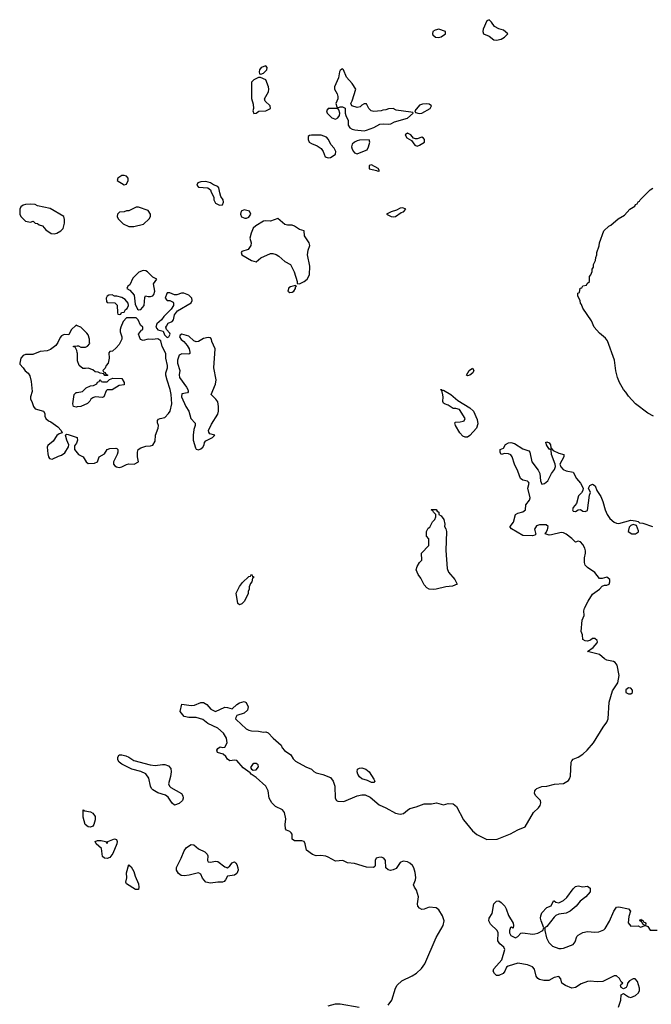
# Model space of a CAD drawing. Header units: inches. Extents: x 2106670 to 2322961, y 36024 to 224899.
# Tile 171 of 256: x 2289521 to 2294780, y 112054 to 120248. Entities that reach past the tile are written whole.
import ezdxf

# ---------------------------------------------------------------- set-up
doc = ezdxf.new("R2010")
doc.units = ezdxf.units.IN
doc.header["$MEASUREMENT"] = 0
for name, color, linetype in [('C2181', 7, 'Continuous'), ('C2191', 7, 'Continuous'), ('C2192', 7, 'Continuous')]:
    doc.layers.add(name, color=color, linetype=linetype)

msp = doc.modelspace()

# ---------------------------------------------------------------- linework, layer by layer
at = {"layer": 'C2181', "color": 5, "elevation": 60}
msp.add_lwpolyline([(2289610, 118713.2), (2289570, 118709.2), (2289550, 118704), (2289531.3, 118690), (2289521, 118670), (2289522.8, 118630), (2289531.3, 118610), (2289570, 118571.3), (2289610, 118562), (2289631.6, 118571.6), (2289650, 118554), (2289670, 118552), (2289682, 118542), (2289710, 118531.3), (2289739.8, 118499.8), (2289782, 118470), (2289810, 118466), (2289830, 118470.8), (2289862, 118490), (2289882, 118510), (2289894.6, 118554.6), (2289894.6, 118585.4), (2289888, 118610), (2289775.5, 118675.5), (2289670, 118699), (2289649, 118709)], close=True, dxfattribs=at)
for points in [[(2290000, 117701.5), (2289990, 117706), (2289950, 117666), (2289930, 117626), (2289890, 117628), (2289870, 117618), (2289856.9, 117603.1), (2289838.5, 117561.5), (2289822.5, 117537.5), (2289776.7, 117503.3), (2289750, 117492), (2289690, 117486.6), (2289630, 117460.9), (2289570, 117460.7), (2289550, 117454), (2289530.5, 117430), (2289520.7, 117390), (2289522, 117382), (2289550.8, 117350), (2289565.2, 117325.2), (2289590, 117306.8), (2289604.1, 117284.1), (2289616.4, 117236.4), (2289625.3, 117154.7), (2289610.5, 117110), (2289610.6, 117090), (2289622.8, 117070), (2289636, 117030), (2289650.9, 117010.9), (2289718, 116990), (2289731.3, 116970), (2289731, 116950), (2289738, 116930), (2289761, 116910), (2289781.1, 116901.1), (2289838.7, 116858.7), (2289866, 116830), (2289874, 116810), (2289850, 116801.2), (2289830, 116786.6), (2289798.3, 116741.7), (2289754.2, 116705.8), (2289748.4, 116690), (2289754.6, 116634.6), (2289760.7, 116610), (2289770, 116596), (2289790, 116590.8), (2289843.3, 116616.7), (2289870, 116624.9), (2289895.6, 116644.4), (2289926.8, 116693.2), (2289929.4, 116710), (2289912, 116750), (2289902, 116790), (2289910, 116798), (2289923.2, 116796.8), (2289998.8, 116770), (2290000, 116764.3)], [(2290000, 117479.4), (2289996.4, 117496.4), (2289982, 117522), (2289970, 117526), (2289968.4, 117531.6), (2290000, 117533.4)], [(2290000, 117025.3), (2289990, 117024), (2289968.7, 117030), (2289964, 117050), (2289975.3, 117130), (2289990, 117144.7), (2290000, 117146.6)], [(2290000, 116740.7), (2289994.9, 116725.1), (2289977.3, 116702.7), (2289976.3, 116670), (2290000, 116642.3)]]:
    msp.add_lwpolyline(points, dxfattribs=at)
at = {"layer": 'C2191', "color": 5}
for points, elevation in [([(2291570, 119864), (2291532, 119850), (2291518, 119830), (2291514, 119814), (2291518, 119798), (2291530, 119794), (2291550, 119802), (2291579, 119830), (2291581.2, 119850)], 60), ([(2292210, 119838), (2292203.6, 119836.4), (2292190, 119826), (2292184.7, 119815.3), (2292176.8, 119763.2), (2292142.8, 119690), (2292141, 119670), (2292164.7, 119630), (2292171.3, 119610), (2292171.2, 119588.9), (2292154, 119550), (2292162, 119522), (2292170, 119514), (2292190, 119522), (2292210, 119522), (2292232, 119512), (2292230.7, 119469.3), (2292235.5, 119450), (2292256.3, 119410), (2292256.4, 119370), (2292268.6, 119348.6), (2292290, 119336.1), (2292311.9, 119331.9), (2292390, 119324.1), (2292410, 119328.1), (2292469.4, 119350), (2292521, 119379), (2292550, 119382.3), (2292590, 119377.8), (2292610, 119382), (2292642.6, 119397.4), (2292750, 119428.8), (2292798, 119470), (2292795.3, 119475.3), (2292778.6, 119478.6), (2292656.4, 119496.4), (2292630, 119508), (2292592.7, 119507.3), (2292570, 119498), (2292543.6, 119496.4), (2292530.9, 119489.1), (2292470, 119484), (2292448, 119490), (2292428.8, 119508.9), (2292407.3, 119547.3), (2292390, 119548), (2292370, 119538), (2292356, 119524), (2292330, 119518), (2292286, 119530), (2292278, 119550), (2292290, 119574), (2292319, 119670), (2292290, 119718), (2292242, 119770), (2292218, 119830)], 60), ([(2291510, 119768), (2291470, 119748), (2291451.6, 119728.4), (2291451, 119591), (2291465.4, 119545.4), (2291466.8, 119510), (2291462.8, 119490), (2291470, 119468.7), (2291490, 119471), (2291513.3, 119486.7), (2291570, 119488.8), (2291609, 119510), (2291605.2, 119530), (2291564, 119570), (2291559, 119590), (2291592.5, 119647.5), (2291596, 119670), (2291592.7, 119690), (2291570, 119748), (2291527.3, 119767.3)], 60), ([(2292910, 119548), (2292873.7, 119546.3), (2292850, 119536.2), (2292810.8, 119490), (2292816.9, 119476.9), (2292848, 119468.1), (2292870, 119469.2), (2292938.7, 119510), (2292949.5, 119530), (2292930, 119544.2)], 60), ([(2292090, 119509), (2292074.8, 119490), (2292080.7, 119470), (2292119.1, 119430), (2292150, 119421.3), (2292169.6, 119430.4), (2292184.5, 119450), (2292186, 119470), (2292178, 119498), (2292168.7, 119508.7)], 60), ([(2292750, 119304), (2292731.3, 119290), (2292744.1, 119264.1), (2292782, 119242), (2292810, 119202.8), (2292830, 119194.8), (2292850, 119203), (2292891.6, 119230), (2292891.8, 119250), (2292882.5, 119262.5), (2292870, 119269.4), (2292830, 119256.2), (2292816, 119256), (2292800.9, 119260.9), (2292777.2, 119290)], 60), ([(2292030, 119288.4), (2291950, 119288.4), (2291934.6, 119285.4), (2291923.6, 119276.4), (2291921.7, 119250), (2291930.4, 119230), (2291950, 119216.9), (2291998.6, 119198.6), (2292030, 119174.9), (2292046.7, 119150), (2292065.8, 119105.8), (2292090, 119099.1), (2292110, 119102), (2292140.7, 119119.3), (2292149.3, 119130), (2292152, 119150), (2292139.3, 119179.3), (2292112.7, 119210), (2292092.3, 119250), (2292075.6, 119270)], 60), ([(2292430, 119248), (2292350, 119246), (2292330, 119241.3), (2292307.7, 119230), (2292290, 119212.3), (2292283.8, 119190), (2292288.7, 119170), (2292301.6, 119150), (2292310, 119140.5), (2292330, 119130.6), (2292350, 119140.7), (2292414.7, 119165.3), (2292426.6, 119190), (2292437.2, 119230)], 60), ([(2292450, 119039), (2292430, 119035.3), (2292430, 119007.3), (2292494, 118994), (2292494, 118990), (2292510, 118986.8), (2292518, 118990), (2292506, 119010)], 60), ([(2290392.1, 118952.1), (2290370, 118951.1), (2290338.8, 118930), (2290331.3, 118910), (2290390, 118874), (2290410, 118878.8), (2290425.1, 118910), (2290423.6, 118930), (2290410, 118947)], 60), ([(2291070, 118902.4), (2291030, 118898.9), (2291005.5, 118890), (2290996.3, 118870), (2291010, 118854), (2291087.5, 118847.5), (2291110, 118831.3), (2291114, 118814), (2291138, 118770), (2291138, 118750), (2291150, 118722), (2291185.4, 118705.4), (2291210, 118706), (2291219, 118730), (2291216, 118750), (2291197, 118777), (2291186.8, 118806.8), (2291179.6, 118850), (2291170, 118860.7), (2291134.7, 118874.7), (2291110, 118891.6)], 60), ([(2290510, 118688.7), (2290490, 118688.7), (2290430, 118658), (2290410, 118658), (2290390, 118648), (2290352.7, 118647.3), (2290334, 118630), (2290332, 118610), (2290342, 118590), (2290382, 118550), (2290430, 118526.8), (2290470, 118526), (2290552.9, 118547.1), (2290598, 118590), (2290608.7, 118610), (2290608.7, 118630), (2290590, 118659)], 60), ([(2291390, 118665.6), (2291366.2, 118653.8), (2291359.1, 118630), (2291368.6, 118608.5), (2291395.3, 118595.3), (2291410, 118595.6), (2291430, 118603.6), (2291445.7, 118630), (2291434.4, 118654.4)], 60), ([(2292710, 118682), (2292690, 118679), (2292658, 118662), (2292614, 118650), (2292574, 118630), (2292614, 118610), (2292630, 118607.3), (2292650, 118611.3), (2292697.2, 118642.8), (2292718, 118650), (2292735.3, 118670)], 60), ([(2291670, 118592.6), (2291610, 118571.1), (2291570, 118575.1), (2291550, 118572), (2291487, 118533), (2291465.5, 118514.5), (2291447.6, 118472.4), (2291438.4, 118430), (2291447.3, 118390), (2291446.8, 118370), (2291423.5, 118336.5), (2291370, 118318), (2291364.7, 118310), (2291371.3, 118290), (2291450, 118242.8), (2291490, 118232), (2291530, 118266), (2291610, 118302.8), (2291630, 118302.8), (2291655.2, 118295.2), (2291679.9, 118279.9), (2291730, 118234.8), (2291774.8, 118210), (2291806, 118150), (2291832, 118068), (2291832, 118052), (2291850, 118051), (2291890, 118068.8), (2291915.1, 118090), (2291934, 118126), (2291937.6, 118197.6), (2291917.6, 118290), (2291922.7, 118330), (2291936.8, 118370), (2291932.2, 118390), (2291892.4, 118450), (2291888.7, 118490), (2291850, 118501.6), (2291810, 118531.1), (2291790, 118539.2), (2291750, 118538.5), (2291730, 118543.1)], 60), ([(2290550, 118159.6), (2290512.4, 118147.6), (2290462.8, 118097.2), (2290438, 118042), (2290422, 118030), (2290414, 118010), (2290436.9, 117996.9), (2290474.4, 117954.4), (2290482, 117882), (2290500.4, 117840.4), (2290510, 117834), (2290530, 117837.6), (2290556.3, 117870), (2290563.2, 117936.8), (2290569.1, 117950.9), (2290590, 117944.7), (2290610, 117944.7), (2290629.2, 117950.8), (2290638, 117962), (2290646, 117990), (2290635.3, 118050), (2290664, 118090), (2290630, 118105.2), (2290583.7, 118150), (2290570, 118157.4)], 60), ([(2291815.3, 118035.3), (2291774.6, 118025.4), (2291762.6, 118017.4), (2291752.7, 117990), (2291770, 117978), (2291790, 117980.7), (2291804.7, 117990), (2291817.6, 118010), (2291816.4, 118023.6), (2291826, 118030)], 60), ([(2290290, 117958), (2290263.6, 117956.4), (2290250, 117946), (2290242, 117930), (2290243.6, 117903.6), (2290250, 117894), (2290312.7, 117892.7), (2290331.6, 117871.6), (2290334, 117810), (2290338, 117798), (2290350, 117794), (2290362, 117798), (2290367.3, 117812.7), (2290390, 117814), (2290403.1, 117836.9), (2290414.6, 117845.4), (2290428, 117870), (2290424, 117890), (2290398.6, 117918.6), (2290370, 117935.3), (2290330, 117946), (2290310, 117946)], 60), ([(2290770, 117975.3), (2290750, 117975.3), (2290744.7, 117970), (2290732, 117930), (2290750, 117912), (2290771.6, 117911.6), (2290798, 117898), (2290802, 117890), (2290801, 117870), (2290782, 117838), (2290720.7, 117779.3), (2290700.7, 117750), (2290663.2, 117716.8), (2290654.9, 117690), (2290670, 117667.7), (2290714.8, 117654.8), (2290725.5, 117625.5), (2290750, 117603.8), (2290764, 117610), (2290772.6, 117630), (2290770, 117639), (2290742, 117670), (2290738, 117690), (2290742, 117698), (2290758.4, 117721.6), (2290790, 117737.3), (2290800.9, 117750), (2290809.1, 117790.9), (2290835.1, 117824.9), (2290949.5, 117890.5), (2290955.6, 117910), (2290953, 117930), (2290930, 117956.3), (2290888, 117972), (2290868, 117972), (2290830, 117958), (2290810, 117958)], 60), ([(2290870, 117632.2), (2290857.3, 117622.7), (2290850.4, 117610), (2290865.4, 117585.4), (2290888.7, 117568.7), (2290915.6, 117535.6), (2290930.7, 117510), (2290938.8, 117481.2), (2290938, 117470), (2290930, 117465.2), (2290870, 117467.6), (2290850, 117456.2), (2290834.4, 117414.4), (2290835.3, 117390), (2290854.4, 117330), (2290847.9, 117292.1), (2290850.4, 117270), (2290910.2, 117190.2), (2290921.6, 117170), (2290923.5, 117156.5), (2290924, 117150), (2290917, 117143), (2290870, 117133.6), (2290869.1, 117110), (2290903.1, 117030), (2290930.4, 116990), (2290946.4, 116930), (2290981, 116890), (2290982.8, 116870), (2290970, 116838), (2290964.2, 116790), (2290966.2, 116750), (2290983.9, 116683.9), (2290990, 116675.3), (2291010, 116669), (2291030, 116675.8), (2291045.6, 116690), (2291056, 116710), (2291059, 116730), (2291070, 116744.7), (2291126, 116770), (2291146, 116790), (2291103.1, 116803.1), (2291095.3, 116815.3), (2291094, 116830), (2291118, 116882), (2291170, 116966), (2291176.2, 116990), (2291177.6, 117030), (2291170, 117068), (2291155.3, 117090), (2291115.3, 117130), (2291150, 117216), (2291156.9, 117250), (2291136.9, 117350), (2291148.1, 117510), (2291122, 117570), (2291119.3, 117590), (2291110, 117601.2), (2291090, 117602), (2291050, 117594.5), (2291010.4, 117569.6), (2290990, 117566.6), (2290970, 117574.5), (2290930, 117614)], 60), ([(2293250, 117283.7), (2293241.2, 117290), (2293263, 117330), (2293290, 117347.7), (2293301.3, 117330), (2293293.4, 117310), (2293270, 117289.7)], 40), ([(2293042, 117162), (2293050, 117164.7), (2293111, 117130), (2293170, 117078), (2293270, 117018.8), (2293298.8, 116990), (2293330, 116922), (2293334.4, 116885.6), (2293324, 116850), (2293270, 116786.6), (2293250, 116774), (2293230, 116774.7), (2293210, 116783), (2293186.9, 116810), (2293149.7, 116870), (2293145.4, 116894.6), (2293150, 116898.8), (2293190, 116900.3), (2293213.6, 116906.4), (2293221.2, 116910), (2293229.4, 116930), (2293183.9, 117003.9), (2293152.7, 117012.7), (2293130, 117013.2), (2293090, 117039), (2293058, 117050), (2293050, 117058), (2293044, 117070), (2293047, 117110), (2293041.2, 117141.2), (2293035.3, 117150), (2293038, 117158), (2293028.8, 117168.9), (2293026, 117170), (2293034, 117170)], 40), ([(2292970, 115506.2), (2292931.4, 115508.5), (2292910, 115521.1), (2292890, 115544.2), (2292861.1, 115601.1), (2292838.3, 115630), (2292823.1, 115670), (2292830, 115699.1), (2292850, 115731.3), (2292868.7, 115750), (2292868, 115810), (2292927.3, 115872.7), (2292927.3, 115927.3), (2292908, 115950), (2292909, 115990), (2292923.1, 116016.9), (2292935.3, 116024.7), (2292958, 116070), (2292978, 116090), (2292986, 116110), (2292986, 116130), (2292966, 116150), (2292962, 116162), (2292946, 116170), (2292950, 116172), (2292990, 116170.8), (2292996.9, 116156.9), (2293010.7, 116150), (2293011, 116131), (2293030, 116118), (2293052.7, 116090), (2293061, 116050), (2293058, 116030), (2293070, 116012), (2293076, 115990), (2293070.3, 115830), (2293079.9, 115679.9), (2293091.7, 115651.7), (2293144.9, 115590), (2293164.7, 115550), (2293126, 115534), (2293070, 115527.4), (2292990, 115509.8)], 40), ([(2294630, 116048), (2294610, 116038), (2294596, 116024), (2294586.8, 115990), (2294618, 115970), (2294650, 115968.2), (2294673.2, 115986.8), (2294674.6, 115994.6), (2294658, 116038)], 40), ([(2291350, 115378), (2291338, 115390), (2291323.1, 115476.9), (2291350, 115532), (2291376.4, 115563.6), (2291430, 115614), (2291442, 115618), (2291450, 115634), (2291458, 115618), (2291474, 115610), (2291458, 115602), (2291454, 115570), (2291443.6, 115556.4), (2291432.7, 115527.3), (2291431.6, 115508.4), (2291422, 115490), (2291422, 115470), (2291390, 115406), (2291370, 115386)], 40), ([(2294590, 114689.3), (2294568.3, 114671.7), (2294568, 114650), (2294590, 114638), (2294610, 114638.4), (2294624.5, 114650), (2294622.9, 114670), (2294610, 114684.5)], 40), ([(2290650, 114042.8), (2290710.3, 114050.3), (2290730, 114049.1), (2290759.2, 114039.2), (2290778, 114018), (2290782.7, 113990), (2290777.5, 113950), (2290760.8, 113890), (2290767.2, 113870), (2290778.5, 113858.5), (2290868, 113810), (2290880.3, 113790), (2290882.8, 113770), (2290877.8, 113750), (2290850, 113726.4), (2290810, 113711.5), (2290790, 113729.4), (2290757.3, 113777.3), (2290735.2, 113795.2), (2290670, 113813.3), (2290630, 113838.8), (2290618.8, 113850), (2290609, 113870), (2290596.5, 113936.5), (2290571.6, 113971.6), (2290530, 113991.8), (2290455.3, 114010), (2290370, 114054), (2290348.7, 114070), (2290339, 114090), (2290339, 114110), (2290348.7, 114130), (2290370, 114131.3), (2290403.5, 114123.5), (2290430, 114110.8), (2290470, 114082), (2290607.5, 114047.5)], 40), ([(2291490, 114059.7), (2291470, 114058), (2291458, 114050), (2291444, 114024), (2291450.7, 114010.7), (2291464, 114004), (2291490, 114006), (2291510.7, 114029.3), (2291506.2, 114046.2)], 40), ([(2292470, 113899), (2292450, 113899.3), (2292416.6, 113916.6), (2292370, 113931.5), (2292350, 113947.8), (2292336.3, 113970), (2292332, 113988), (2292335.1, 114010), (2292350, 114018.7), (2292370, 114021.1), (2292404, 114010), (2292430, 113990.4), (2292470.8, 113929.2), (2292478.8, 113910)], 40), ([(2290110, 113528.2), (2290090, 113532), (2290065.6, 113550), (2290049.1, 113610.9), (2290050, 113672), (2290063.6, 113663.6), (2290110, 113657.3), (2290130, 113644.9), (2290150, 113616), (2290150.3, 113590), (2290137.6, 113550), (2290130, 113536)], 40), ([(2290250, 113268.6), (2290226, 113270), (2290210, 113283.7), (2290202.7, 113350), (2290158, 113390), (2290149.3, 113410), (2290170, 113418.4), (2290198.3, 113418.3), (2290234, 113410), (2290250, 113394), (2290255.3, 113410), (2290310.6, 113430.6), (2290327.1, 113427.1), (2290333, 113410), (2290328.4, 113390), (2290297.4, 113310), (2290270, 113277.4)], 40), ([(2291110, 113237.4), (2291150, 113245.8), (2291170, 113241.5), (2291230, 113198), (2291250, 113190.8), (2291270, 113206), (2291290, 113231.3), (2291302, 113238), (2291310, 113241), (2291321, 113230), (2291330, 113218), (2291337.6, 113190), (2291339.5, 113170), (2291330, 113142), (2291310, 113129.6), (2291250, 113121.2), (2291234, 113090), (2291222.4, 113077.6), (2291208.2, 113071.8), (2291170, 113069.9), (2291110, 113062.6), (2291071.2, 113071.2), (2291042.9, 113102.8), (2291030, 113138), (2291010, 113149.7), (2290931.7, 113128.3), (2290890, 113122.5), (2290866.2, 113126.2), (2290842.3, 113142.3), (2290827.1, 113170), (2290826, 113194), (2290866.3, 113270), (2290890, 113332.4), (2290910, 113360.3), (2290950, 113384), (2290970, 113381.1), (2291010, 113349.1), (2291063.8, 113323.8), (2291082.7, 113302.6), (2291086.5, 113290), (2291084.6, 113250), (2291090, 113239.1)], 40), ([(2290510, 113009.4), (2290485.2, 113010), (2290410, 113058), (2290406, 113070), (2290412.7, 113107.3), (2290409.5, 113149.5), (2290430, 113218), (2290431.9, 113211.9), (2290450, 113199.3), (2290470, 113160.7), (2290481.3, 113121.3), (2290510, 113057.3), (2290514.2, 113030)], 40)]:
    msp.add_lwpolyline(points, close=True, dxfattribs=dict(at, elevation=elevation))
for points, elevation in [([(2294798, 116950), (2294750, 116974), (2294649, 117050), (2294590, 117115.3), (2294569.3, 117149.3), (2294548.7, 117170), (2294515.3, 117230), (2294499, 117270), (2294485.4, 117325.4), (2294475.1, 117415.1), (2294415.1, 117575.1), (2294398, 117598), (2294350, 117639), (2294304, 117690), (2294283.1, 117743.1), (2294210, 117848), (2294199, 117879), (2294190, 117888), (2294189.1, 117909.1), (2294169.2, 117950.8), (2294169, 117971), (2294182, 117978), (2294187.3, 118012.7), (2294202, 118018), (2294210, 118034), (2294242, 118038), (2294247.3, 118052.7), (2294266, 118070), (2294266, 118110), (2294276.4, 118123.6), (2294287.3, 118152.7), (2294288.4, 118171.6), (2294298, 118190), (2294298, 118210), (2294314.6, 118245.4), (2294318, 118270), (2294328, 118290), (2294328, 118310), (2294347.3, 118367.3), (2294348.7, 118390), (2294385.2, 118490), (2294426.6, 118530), (2294442, 118538), (2294505.2, 118590), (2294557.5, 118622.5), (2294602, 118670), (2294643.1, 118696.9), (2294649, 118710), (2294663.1, 118716.9), (2294670, 118731.3), (2294682, 118738), (2294688.7, 118750), (2294770, 118831.3), (2294793.2, 118846.8)], 40), ([(2290000, 116642.3), (2290010.6, 116630), (2290050.4, 116610), (2290074, 116570), (2290090, 116554), (2290142.6, 116557.4), (2290169.3, 116570), (2290183.6, 116610), (2290225.6, 116634.4), (2290250, 116672.4), (2290270, 116679.6), (2290321.3, 116681.3), (2290330, 116679.3), (2290338.4, 116670), (2290338, 116650), (2290333.1, 116630), (2290302.8, 116570), (2290301, 116550), (2290314.4, 116534.4), (2290327.4, 116527.4), (2290350, 116522.3), (2290370, 116526.3), (2290410, 116547.1), (2290430, 116551.5), (2290473.2, 116550), (2290509.3, 116570), (2290500.7, 116610), (2290502.4, 116650), (2290508.6, 116671.4), (2290530, 116686.4), (2290570, 116699.5), (2290610, 116700.7), (2290630, 116707.3), (2290650, 116741), (2290651, 116790), (2290673.8, 116850), (2290675.3, 116870), (2290667.9, 116892.1), (2290667.9, 116912.1), (2290677.2, 116922.8), (2290690, 116928.4), (2290730, 116938.7), (2290760.5, 116970), (2290774.7, 116990), (2290788.9, 117050), (2290782.5, 117130), (2290774.6, 117170), (2290747.8, 117247.8), (2290738.3, 117290), (2290738.3, 117310), (2290750.6, 117350), (2290752.1, 117370), (2290736.5, 117430), (2290737.8, 117470), (2290708.1, 117528.1), (2290696.2, 117576.2), (2290670, 117592.3), (2290626.8, 117586.8), (2290590, 117589.2), (2290550, 117579), (2290525.6, 117585.6), (2290509, 117631), (2290535.3, 117664.7), (2290546, 117670), (2290546, 117690), (2290526, 117706), (2290508, 117750), (2290490, 117768), (2290410, 117766), (2290383.6, 117736.4), (2290362, 117690), (2290358, 117670), (2290358, 117650), (2290371.3, 117610), (2290371.6, 117588.4), (2290350, 117546), (2290323.6, 117516.4), (2290294, 117490), (2290272.7, 117487.3), (2290263.6, 117476.4), (2290264.7, 117430), (2290258, 117390), (2290242, 117370), (2290232, 117348), (2290214, 117330), (2290218, 117318), (2290232.7, 117312.7), (2290238, 117298), (2290254, 117290), (2290250, 117286), (2290230, 117286), (2290222, 117302), (2290190, 117306), (2290175.3, 117315.3), (2290150, 117318), (2290130, 117335.3), (2290090, 117348.7), (2290070, 117344), (2290045.2, 117345.2), (2290015.3, 117370), (2290002, 117410), (2290002, 117470), (2290000, 117479.4)], 60), ([(2290000, 117533.4), (2290010, 117534), (2290030, 117522), (2290070, 117522), (2290086, 117530), (2290106, 117554), (2290102, 117562), (2290102, 117590), (2290090, 117626), (2290080.4, 117640.4), (2290030, 117688), (2290000, 117701.5)], 60), ([(2290000, 117146.6), (2290044.7, 117155.3), (2290074.6, 117185.4), (2290110, 117202), (2290136.4, 117203.6), (2290162, 117218), (2290167.3, 117232.7), (2290182, 117238), (2290190, 117254), (2290198, 117238), (2290210, 117234), (2290250, 117234), (2290267.3, 117252.7), (2290296.4, 117263.6), (2290370, 117262), (2290391.3, 117230), (2290390, 117208.7), (2290350, 117204), (2290290, 117169), (2290250, 117168), (2290241, 117159), (2290222, 117110), (2290210, 117105.2), (2290150, 117108.7), (2290130, 117102), (2290112, 117090), (2290106, 117074), (2290086, 117054), (2290030, 117029), (2290000, 117025.3)], 60), ([(2290000, 116764.3), (2290003, 116750), (2290000, 116740.7)], 60), ([(2292590, 112046.7), (2292620.5, 112090), (2292649.5, 112190), (2292664.9, 112215.1), (2292702.7, 112250), (2292790, 112291.8), (2292825.8, 112314.2), (2292867, 112353), (2292894.7, 112390), (2292989.7, 112610.3), (2293046, 112710), (2293056, 112750), (2293042.7, 112790), (2293010, 112842), (2292990, 112857.2), (2292930, 112864), (2292890, 112845.2), (2292870, 112844), (2292850, 112854), (2292837.2, 112870), (2292834, 112890), (2292840.9, 112950), (2292824.7, 113004.7), (2292807, 113030), (2292799.3, 113050), (2292817.6, 113090), (2292820.5, 113110), (2292815.1, 113150), (2292803.6, 113190), (2292791.4, 113210), (2292770, 113229.6), (2292750, 113240.5), (2292714.9, 113245.1), (2292690, 113234.5), (2292654.4, 113185.6), (2292630, 113172.7), (2292609.3, 113169.3), (2292590, 113173.2), (2292569.4, 113189.4), (2292568.1, 113250), (2292553.3, 113270), (2292530, 113277.8), (2292510, 113277.2), (2292490.3, 113269.7), (2292480.4, 113250), (2292481, 113210), (2292478, 113202), (2292466, 113194), (2292410, 113197), (2292310, 113226.6), (2292250, 113232.7), (2292211.3, 113251.3), (2292150, 113244.5), (2292090, 113279.7), (2292070, 113286), (2292028, 113292), (2291989.4, 113289.4), (2291960.2, 113300.2), (2291910, 113338), (2291899, 113390), (2291889, 113409), (2291870, 113414), (2291810, 113415.3), (2291788.8, 113428.9), (2291789.3, 113470), (2291782, 113482), (2291770, 113492.7), (2291743.3, 113503.3), (2291734.8, 113514.8), (2291731.8, 113550), (2291736.6, 113596.6), (2291725.2, 113650), (2291710, 113673.2), (2291650, 113701.2), (2291621.2, 113730), (2291599.3, 113770), (2291589.5, 113830), (2291569.5, 113870), (2291490, 113940.7), (2291449, 113970), (2291441.2, 113981.2), (2291382, 114022), (2291330, 114084), (2291310, 114086), (2291270, 114079.5), (2291250, 114093.2), (2291236.6, 114116.6), (2291214.8, 114134.8), (2291169, 114150), (2291162, 114170), (2291170, 114182), (2291190, 114198), (2291210, 114192), (2291230, 114194), (2291248, 114230), (2291244, 114270), (2291219, 114310), (2291170, 114352.7), (2291088.7, 114390), (2291045.4, 114425.4), (2290990, 114442), (2290930, 114441.2), (2290890, 114449), (2290858, 114490), (2290870, 114551.3), (2290950, 114540.7), (2290975.5, 114544.5), (2291030, 114566), (2291050, 114564.7), (2291078, 114550), (2291112, 114510), (2291150, 114491), (2291230, 114526), (2291250, 114524.7), (2291290, 114512), (2291328.7, 114550), (2291350, 114562), (2291390, 114574), (2291407.3, 114567.3), (2291422, 114530), (2291417.1, 114502.9), (2291390, 114477.2), (2291330, 114458), (2291319.6, 114440.4), (2291318, 114430), (2291323.5, 114423.5), (2291407.9, 114347.9), (2291430, 114335.3), (2291450, 114330.3), (2291508.4, 114328.4), (2291550, 114318), (2291570, 114322), (2291590, 114314), (2291631.3, 114270), (2291698, 114210), (2291707.5, 114187.5), (2291727.1, 114167.1), (2291778, 114130), (2291798, 114098), (2291818, 114078), (2291904.7, 114030), (2291950.9, 114010.9), (2291970, 113992), (2291990, 113982), (2292046.4, 113966.4), (2292110, 113941), (2292130, 113911.3), (2292144, 113870), (2292148.8, 113768.8), (2292159.1, 113750), (2292170, 113743.7), (2292219, 113741), (2292330, 113790.3), (2292370, 113798.3), (2292397.1, 113797.1), (2292438.9, 113778.9), (2292514.9, 113714.9), (2292570, 113690.5), (2292650, 113644.9), (2292690, 113635.6), (2292716.6, 113643.4), (2292748.7, 113671.3), (2292770, 113682.6), (2292822.9, 113697.1), (2292890, 113723.7), (2292950, 113723.7), (2292990.4, 113730.4), (2293050, 113715.5), (2293090, 113726), (2293130, 113723.1), (2293159.2, 113699.2), (2293216.1, 113590), (2293290, 113498.4), (2293327.9, 113467.9), (2293410, 113427.3), (2293498, 113430), (2293607.6, 113472.4), (2293670, 113506.8), (2293729, 113531), (2293798.4, 113650), (2293840.9, 113690), (2293855.1, 113710), (2293859.6, 113730), (2293856.2, 113750), (2293818, 113790), (2293807, 113810), (2293809.5, 113830), (2293818.3, 113841.7), (2293828.3, 113851.7), (2293870, 113867), (2293910, 113870.4), (2293973.7, 113886.3), (2294050, 113892), (2294090, 113917.1), (2294099.7, 113930), (2294107.4, 113952.6), (2294111.9, 114068.1), (2294118.4, 114081.6), (2294130, 114094.8), (2294170, 114110.6), (2294210, 114134.9), (2294246.6, 114170), (2294299.5, 114230), (2294378.9, 114361.1), (2294410, 114401), (2294422, 114430), (2294429.6, 114570), (2294457.5, 114662.5), (2294501.2, 114730), (2294512.7, 114790), (2294496, 114876), (2294478.6, 114898.6), (2294466.3, 114906.3), (2294410, 114917.2), (2294390, 114929.2), (2294350, 114966), (2294248, 114990), (2294297.2, 115022.8), (2294330, 115062.8), (2294333.3, 115070), (2294330, 115082), (2294310, 115099.5), (2294290, 115098), (2294274.7, 115085.3), (2294250, 115077), (2294230, 115079.3), (2294210, 115089.2), (2294208.4, 115128.4), (2294196.4, 115156.4), (2294204, 115250), (2294221.2, 115290), (2294219, 115330), (2294224, 115350), (2294253.2, 115410), (2294291.9, 115468.1), (2294348, 115510), (2294370, 115534), (2294390, 115542), (2294410, 115542), (2294428.4, 115551.6), (2294435.3, 115570), (2294435.3, 115590), (2294410, 115608.7), (2294370, 115598), (2294350, 115598), (2294309.1, 115649.1), (2294249, 115690), (2294229, 115710), (2294224, 115730), (2294224, 115770), (2294232.7, 115807.3), (2294232.3, 115827.7), (2294226.6, 115850), (2294210, 115882), (2294190, 115904), (2294170, 115908), (2294150, 115899), (2294119.3, 115930), (2294070, 115967), (2294050, 115977.2), (2294030, 115979.3), (2293950, 115960.5), (2293930, 115959.6), (2293895.3, 115970), (2293903.2, 115976.8), (2293916.1, 116003.9), (2293920.9, 116030), (2293905.3, 116045.3), (2293850, 116045.7), (2293824.5, 116035.5), (2293808.4, 116008.4), (2293815.3, 115975.3), (2293822, 115970), (2293810, 115958), (2293790, 115954), (2293710, 115956), (2293615.3, 116010), (2293605.2, 116025.2), (2293604, 116030), (2293633.3, 116066.7), (2293650, 116131), (2293670, 116142.8), (2293710, 116153.4), (2293731.8, 116170), (2293735.1, 116210), (2293766.9, 116250), (2293771.3, 116270), (2293751.2, 116350), (2293762.4, 116390), (2293758.7, 116398.7), (2293748.7, 116408.7), (2293710, 116415.6), (2293690.7, 116430.7), (2293670, 116491.8), (2293640.3, 116550), (2293622.4, 116610), (2293610, 116625.7), (2293590, 116635.6), (2293560.9, 116639.1), (2293530, 116629.4), (2293521.2, 116650), (2293522, 116670), (2293550, 116682.8), (2293566.6, 116713.4), (2293590, 116726), (2293610, 116728.4), (2293641.3, 116721.3), (2293710, 116678), (2293759.3, 116659.3), (2293768.7, 116648.7), (2293784.7, 116570), (2293838.1, 116498.1), (2293851, 116471), (2293856.6, 116410), (2293870, 116383.6), (2293891.2, 116388.8), (2293919.1, 116410), (2293950, 116470.8), (2293974.9, 116505.1), (2293981.6, 116530), (2293979.6, 116550), (2293950, 116629), (2293945.6, 116665.6), (2293935.3, 116675.3), (2293930, 116674), (2293906.6, 116710), (2293904.7, 116724.7), (2293898, 116730), (2293910, 116736), (2293930, 116726), (2293940.7, 116710), (2293944.7, 116684.7), (2293962, 116662), (2294010, 116641.3), (2294050.5, 116630.5), (2294051, 116610), (2294019.1, 116550), (2294026, 116526), (2294046, 116506), (2294070, 116494.8), (2294130, 116482), (2294156, 116430), (2294191.3, 116390), (2294212, 116350), (2294211.3, 116330), (2294198, 116310), (2294173.4, 116286.6), (2294158, 116222), (2294130, 116189.2), (2294124, 116170), (2294130, 116158), (2294150, 116154.4), (2294170, 116168.4), (2294190, 116172.4), (2294210, 116159.5), (2294230, 116156.4), (2294250, 116164), (2294266, 116290), (2294272.9, 116312.9), (2294258, 116350), (2294268.8, 116371.1), (2294290, 116382), (2294312, 116370), (2294326, 116330), (2294359.1, 116279.1), (2294378, 116238), (2294396.3, 116170), (2294412.7, 116130), (2294436, 116096), (2294470, 116068), (2294490, 116058), (2294510, 116056.3), (2294610, 116082), (2294650, 116078), (2294670, 116071.3), (2294681, 116061), (2294710, 116058), (2294790, 116030.7)], 40), ([(2294508.1, 112030), (2294527, 112090), (2294530, 112132), (2294550, 112144.7), (2294590, 112116), (2294610, 112110.8), (2294650, 112127.3), (2294672.7, 112150), (2294682, 112170), (2294682.9, 112190), (2294664.2, 112244.2), (2294646.8, 112266.8), (2294630, 112266.3), (2294599.1, 112250), (2294580.7, 112230), (2294580.5, 112210), (2294570, 112193.2), (2294550, 112182), (2294530, 112195.3), (2294524.5, 112210), (2294530, 112221), (2294542, 112230), (2294530, 112242), (2294515.8, 112270), (2294490, 112292.1), (2294470, 112291.9), (2294375.7, 112244.2), (2294330, 112241.5), (2294270, 112248.1), (2294250, 112245), (2294194.9, 112225.1), (2294150, 112194.1), (2294119.3, 112190), (2294066.6, 112210), (2294035.5, 112230), (2294027.7, 112267.7), (2294010, 112286.6), (2293970, 112277.6), (2293926.5, 112253.5), (2293886.3, 112253.7), (2293850, 112262.1), (2293835.3, 112270), (2293820.8, 112290), (2293806.3, 112346.2), (2293790, 112365.3), (2293750, 112383), (2293670, 112396.8), (2293588, 112372), (2293575.5, 112364.5), (2293561.3, 112330), (2293545.5, 112310), (2293510, 112294.3), (2293490, 112295.6), (2293474, 112310), (2293463.5, 112330), (2293468.5, 112350), (2293536.6, 112423.4), (2293560.7, 112510), (2293551.6, 112530), (2293518.4, 112558.4), (2293502.2, 112582.3), (2293505.2, 112650), (2293496.8, 112670), (2293441.9, 112721.9), (2293427.1, 112750), (2293429.8, 112770.2), (2293455.3, 112810), (2293468.5, 112890), (2293490, 112912.9), (2293510, 112914.7), (2293530, 112901.6), (2293559.3, 112870), (2293571.1, 112850), (2293590, 112794), (2293630, 112730.8), (2293634, 112710), (2293630.7, 112689.3), (2293615.3, 112695.3), (2293607.3, 112692.7), (2293599.1, 112670), (2293599.5, 112650), (2293610, 112626.3), (2293650, 112608.4), (2293670, 112619.5), (2293694.7, 112645.3), (2293709.7, 112650.3), (2293790, 112638.3), (2293810, 112639.6), (2293834.2, 112645.8), (2293878, 112670), (2293885.2, 112690), (2293863.1, 112750), (2293858, 112770), (2293859.2, 112790), (2293870, 112814.4), (2293910, 112859.3), (2293945.2, 112874.8), (2293965.6, 112914.4), (2293970, 112916), (2293984.5, 112904.5), (2294010, 112899.1), (2294050, 112917.1), (2294077.2, 112942.7), (2294130, 113016), (2294150, 113033.8), (2294170, 113039.5), (2294210, 113033), (2294250, 113038.8), (2294270, 113022), (2294270.4, 112990), (2294236.3, 112950), (2294186.7, 112913.3), (2294154, 112870), (2294104, 112830), (2294070, 112811.6), (2294010, 112803.6), (2293986.6, 112793.4), (2293970, 112779.5), (2293910, 112702.7), (2293894.8, 112690), (2293893.4, 112670), (2293908.2, 112608.2), (2293927.6, 112567.6), (2293957.9, 112537.9), (2294010, 112520.2), (2294030, 112518), (2294050, 112522), (2294130, 112551.8), (2294145.8, 112574.2), (2294160.9, 112619.1), (2294169.9, 112630.1), (2294210, 112651.1), (2294250, 112660.6), (2294310, 112654.3), (2294342.9, 112657.1), (2294384.5, 112675.5), (2294394.8, 112685.2), (2294432.7, 112747.3), (2294469.6, 112830.4), (2294490, 112862), (2294510, 112866), (2294591, 112850), (2294606.8, 112830), (2294594, 112786), (2294587.9, 112732.1), (2294610, 112704), (2294670, 112707), (2294690, 112697.1), (2294728, 112710), (2294710, 112722), (2294700.4, 112740.4), (2294684, 112750), (2294690, 112762), (2294696, 112756), (2294710, 112754), (2294718, 112738), (2294730, 112734), (2294734, 112726), (2294731.3, 112710), (2294750, 112700.7), (2294770, 112671.8), (2294830, 112671.8)], 20), ([(2292090, 112040.7), (2292150, 112059.1), (2292190, 112058.4), (2292348.4, 112031.6)], 40)]:
    msp.add_lwpolyline(points, dxfattribs=dict(at, elevation=elevation))
at = {"layer": 'C2192', "color": 5, "elevation": 60}
for points in [[(2293430, 120248), (2293410, 120238), (2293381, 120170), (2293378, 120150), (2293382, 120130), (2293430.6, 120110.6), (2293470, 120081), (2293490, 120078.8), (2293530, 120086), (2293558, 120102), (2293586, 120130), (2293550, 120162), (2293510, 120173.2), (2293475.3, 120190), (2293450, 120228)], [(2293010, 120168.7), (2292979.8, 120160.2), (2292962, 120150), (2292958, 120130), (2292961, 120121), (2292982.8, 120102.8), (2293010, 120101), (2293030, 120106), (2293066, 120130), (2293066, 120150)]]:
    msp.add_lwpolyline(points, close=True, dxfattribs=at)

doc.saveas('drawing.dxf')
